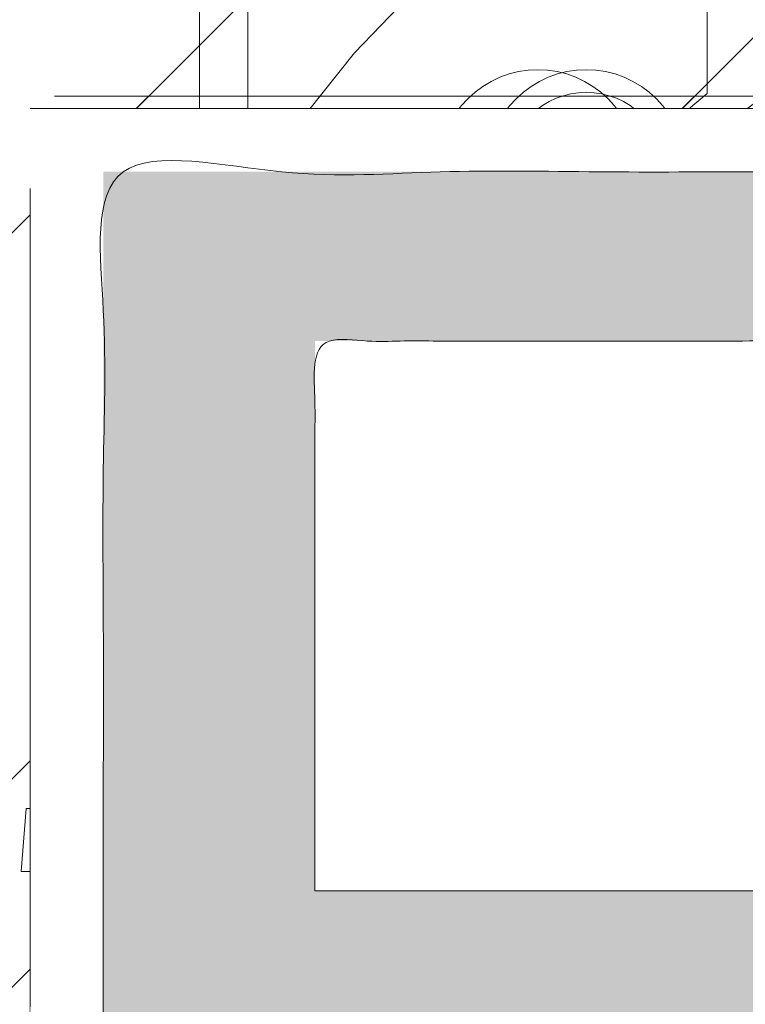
# Model space of a CAD drawing. Header units: inches. Extents: x -471 to -284, y -222 to 20.
# Tile 10 of 54: x -397.64 to -396.46, y 10.43 to 12.03. Entities that reach past the tile are written whole.
import ezdxf

# ---------------------------------------------------------------- set-up
doc = ezdxf.new("R2010")
doc.units = ezdxf.units.IN
doc.header["$LTSCALE"] = 32
doc.header["$MEASUREMENT"] = 0
doc.linetypes.add('Dash Style-1', pattern=[0.083328, 0.041656, -0.041672])
for name, color, linetype, lineweight in [('Black', 7, 'Continuous', 18), ('DashLine', 7, 'Dash Style-1', 13), ('DashLineFill', 7, 'Dash Style-1', 13), ('Drawing', 7, 'Continuous', 18), ('Metal-DeskStructure', 7, 'Continuous', 13), ('None', 7, 'Continuous', 18), ('SolidLine', 7, 'Continuous', 15), ('Wood_1-H', 7, 'Continuous', 13)]:
    doc.layers.add(name, color=color, linetype=linetype, lineweight=lineweight)
pattern_1 = [(45, (0, 0), (-1.61301565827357, 1.935715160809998), []), (45, (-1.0608, 1.0608), (-0.4723460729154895, 0.4167612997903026), [])]

# ---------------------------------------------------------------- blocks, each defined once
blk = doc.blocks.new('1BRPFY-Leg_Plate (2D)')
at = {"layer": 'DashLineFill', "linetype": 'Continuous', "lineweight": 13}
h = blk.add_hatch(dxfattribs=at)
h.set_pattern_fill('Steel', color=253, style=0, pattern_type=2)
h.set_pattern_definition(pattern_1)
edge = h.paths.add_edge_path()
edge.add_arc((-1.704724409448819, -1.704724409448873), 0.125984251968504, 179.9999999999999, 269.9999999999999)
edge.add_line((-1.704724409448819, -1.830708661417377), (1.704724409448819, -1.830708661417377))
edge.add_arc((1.704724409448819, -1.704724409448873), 0.125984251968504, 270.0000000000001, 360.0000000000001)
edge.add_line((1.830708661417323, -1.704724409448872), (1.830708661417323, 1.704724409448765))
edge.add_arc((1.704724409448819, 1.704724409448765), 0.1259842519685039, 0, 90)
edge.add_line((1.704724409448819, 1.830708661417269), (-1.704724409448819, 1.830708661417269))
edge.add_arc((-1.704724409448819, 1.704724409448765), 0.1259842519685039, 90, 180)
edge.add_line((-1.830708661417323, 1.704724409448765), (-1.830708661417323, -1.704724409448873))
at = {"layer": 'DashLineFill', "flags": 128}
blk.add_lwpolyline([(-1.830708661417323, -1.704724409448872, 0.414213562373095), (-1.704724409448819, -1.830708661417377), (1.704724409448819, -1.830708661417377, 0.414213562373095), (1.830708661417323, -1.704724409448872), (1.830708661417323, 1.704724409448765, 0.414213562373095), (1.704724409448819, 1.830708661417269), (-1.704724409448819, 1.830708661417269, 0.414213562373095), (-1.830708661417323, 1.704724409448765)], format="xyb", close=True, dxfattribs=at)
at = {"layer": 'SolidLine', "flags": 128}
blk.add_lwpolyline([(-1.279527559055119, 1.44094488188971), (-1.263705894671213, 1.440167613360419), (-1.248036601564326, 1.437843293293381), (-1.232670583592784, 1.433994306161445), (-1.217755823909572, 1.428657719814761), (-1.203435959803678, 1.421884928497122), (-1.189848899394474, 1.413741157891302), (-1.177125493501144, 1.404304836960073), (-1.165388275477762, 1.393666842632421), (-1.15475028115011, 1.381929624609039), (-1.145313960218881, 1.369206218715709), (-1.137170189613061, 1.355619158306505), (-1.130397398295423, 1.341299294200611), (-1.125060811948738, 1.326384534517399), (-1.121211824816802, 1.311018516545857), (-1.118887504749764, 1.29534922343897), (-1.118110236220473, 1.279527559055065), (-1.118887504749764, 1.263705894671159), (-1.121211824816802, 1.248036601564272), (-1.125060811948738, 1.23267058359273), (-1.130397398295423, 1.217755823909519), (-1.137170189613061, 1.203435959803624), (-1.145313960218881, 1.18984889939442), (-1.15475028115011, 1.17712549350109), (-1.165388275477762, 1.165388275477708), (-1.177125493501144, 1.154750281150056), (-1.189848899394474, 1.145313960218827), (-1.203435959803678, 1.137170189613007), (-1.217755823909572, 1.130397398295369), (-1.232670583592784, 1.125060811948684), (-1.248036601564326, 1.121211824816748), (-1.263705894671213, 1.11888750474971), (-1.279527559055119, 1.118110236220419), (-1.295349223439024, 1.11888750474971), (-1.311018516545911, 1.121211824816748), (-1.326384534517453, 1.125060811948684), (-1.341299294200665, 1.130397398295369), (-1.355619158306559, 1.137170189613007), (-1.369206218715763, 1.145313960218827), (-1.381929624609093, 1.154750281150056), (-1.393666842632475, 1.165388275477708), (-1.404304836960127, 1.17712549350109), (-1.413741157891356, 1.18984889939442), (-1.421884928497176, 1.203435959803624), (-1.428657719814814, 1.217755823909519), (-1.433994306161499, 1.23267058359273), (-1.437843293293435, 1.248036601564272), (-1.440167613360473, 1.263705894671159), (-1.440944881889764, 1.279527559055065), (-1.440167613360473, 1.29534922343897), (-1.437843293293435, 1.311018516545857), (-1.433994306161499, 1.326384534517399), (-1.428657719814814, 1.341299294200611), (-1.421884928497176, 1.355619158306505), (-1.413741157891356, 1.369206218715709), (-1.404304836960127, 1.381929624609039), (-1.393666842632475, 1.393666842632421), (-1.381929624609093, 1.404304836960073), (-1.369206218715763, 1.413741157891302), (-1.355619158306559, 1.421884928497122), (-1.341299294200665, 1.428657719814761), (-1.326384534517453, 1.433994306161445), (-1.311018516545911, 1.437843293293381), (-1.295349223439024, 1.440167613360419)], close=True, dxfattribs=at)
blk = doc.blocks.new('1BRPX8-Util_Bkt_Lg-F (2D)')
at = {"layer": 'DashLineFill', "linetype": 'Continuous', "lineweight": 13}
h = blk.add_hatch(dxfattribs=at)
h.set_pattern_fill('Steel', color=253, style=0, pattern_type=2)
h.set_pattern_definition(pattern_1)
edge = h.paths.add_edge_path()
edge.add_line((-4.468503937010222, 7.405511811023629), (-3.129921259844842, 7.405511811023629))
edge.add_line((-3.129921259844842, 7.405511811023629), (-3.129921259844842, -2.011811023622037))
edge.add_line((-3.129921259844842, -2.011811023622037), (-4.468503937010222, -2.011811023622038))
edge.add_line((-4.468503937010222, -2.011811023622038), (-4.468503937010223, -2.145669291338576))
edge.add_line((-4.468503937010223, -2.145669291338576), (-2.421259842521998, -2.145669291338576))
edge.add_line((-2.421259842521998, -2.145669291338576), (-2.421259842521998, -2.523622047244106))
edge.add_arc((-2.303149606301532, -2.523622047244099), 0.1181102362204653, 180.0000000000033, 270.0000000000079)
edge.add_line((-2.303149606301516, -2.641732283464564), (2.303149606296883, -2.641732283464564))
edge.add_arc((2.303149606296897, -2.523622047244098), 0.1181102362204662, 269.9999999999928, 359.9999999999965)
edge.add_line((2.421259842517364, -2.523622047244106), (2.421259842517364, -2.145669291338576))
edge.add_line((2.421259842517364, -2.145669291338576), (4.46850393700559, -2.145669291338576))
edge.add_line((4.46850393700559, -2.145669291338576), (4.46850393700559, -2.011811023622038))
edge.add_line((4.46850393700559, -2.011811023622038), (3.129921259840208, -2.011811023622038))
edge.add_line((3.129921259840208, -2.011811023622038), (3.129921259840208, 7.405511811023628))
edge.add_line((3.129921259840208, 7.405511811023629), (4.46850393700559, 7.405511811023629))
edge.add_line((4.46850393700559, 7.405511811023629), (4.46850393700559, 7.539370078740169))
edge.add_line((4.46850393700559, 7.539370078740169), (2.421259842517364, 7.539370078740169))
edge.add_line((2.421259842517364, 7.539370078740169), (2.421259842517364, 7.917322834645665))
edge.add_arc((2.30314960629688, 7.917322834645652), 0.1181102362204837, 6.452788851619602e-12, 89.99999999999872)
edge.add_line((2.303149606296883, 8.035433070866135), (-2.303149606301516, 8.035433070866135))
edge.add_arc((-2.303149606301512, 7.91732283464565), 0.1181102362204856, 90.00000000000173, 179.9999999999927)
edge.add_line((-2.421259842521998, 7.917322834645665), (-2.421259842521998, 7.539370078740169))
edge.add_line((-2.421259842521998, 7.539370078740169), (-4.468503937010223, 7.539370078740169))
edge.add_line((-4.468503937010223, 7.539370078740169), (-4.468503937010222, 7.405511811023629))
at = {"layer": 'SolidLine', "flags": 128}
blk.add_lwpolyline([(-1.279527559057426, 1.40409055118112), (-1.266932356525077, 1.403471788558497), (-1.254458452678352, 1.401621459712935), (-1.242225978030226, 1.398557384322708), (-1.23035273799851, 1.39430907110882), (-1.218953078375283, 1.388917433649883), (-1.208136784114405, 1.382434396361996), (-1.198008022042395, 1.37492239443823), (-1.188664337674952, 1.36645377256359), (-1.180195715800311, 1.357110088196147), (-1.172683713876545, 1.346981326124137), (-1.166200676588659, 1.336165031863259), (-1.160809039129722, 1.324765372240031), (-1.156560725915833, 1.312892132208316), (-1.153496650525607, 1.300659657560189), (-1.151646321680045, 1.288185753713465), (-1.151027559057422, 1.275590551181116), (-1.151646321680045, 1.262995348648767), (-1.153496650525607, 1.250521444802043), (-1.156560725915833, 1.238288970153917), (-1.160809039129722, 1.226415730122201), (-1.166200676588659, 1.215016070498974), (-1.172683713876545, 1.204199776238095), (-1.180195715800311, 1.194071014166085), (-1.188664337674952, 1.184727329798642), (-1.198008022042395, 1.176258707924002), (-1.208136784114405, 1.168746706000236), (-1.218953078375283, 1.162263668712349), (-1.23035273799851, 1.156872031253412), (-1.242225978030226, 1.152623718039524), (-1.254458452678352, 1.149559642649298), (-1.266932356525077, 1.147709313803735), (-1.279527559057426, 1.147090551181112), (-1.292122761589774, 1.147709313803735), (-1.304596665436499, 1.149559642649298), (-1.316829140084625, 1.152623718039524), (-1.328702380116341, 1.156872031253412), (-1.340102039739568, 1.162263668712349), (-1.350918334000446, 1.168746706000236), (-1.361047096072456, 1.176258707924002), (-1.370390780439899, 1.184727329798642), (-1.37885940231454, 1.194071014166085), (-1.386371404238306, 1.204199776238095), (-1.392854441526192, 1.215016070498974), (-1.398246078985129, 1.226415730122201), (-1.402494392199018, 1.238288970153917), (-1.405558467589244, 1.250521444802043), (-1.407408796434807, 1.262995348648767), (-1.408027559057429, 1.275590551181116), (-1.407408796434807, 1.288185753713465), (-1.405558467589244, 1.300659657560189), (-1.402494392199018, 1.312892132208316), (-1.398246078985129, 1.324765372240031), (-1.392854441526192, 1.336165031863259), (-1.386371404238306, 1.346981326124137), (-1.37885940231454, 1.357110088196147), (-1.370390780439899, 1.36645377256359), (-1.361047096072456, 1.37492239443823), (-1.350918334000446, 1.382434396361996), (-1.340102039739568, 1.388917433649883), (-1.328702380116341, 1.39430907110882), (-1.316829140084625, 1.398557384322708), (-1.304596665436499, 1.401621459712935), (-1.292122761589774, 1.403471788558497)], close=True, dxfattribs=at)
blk.add_lwpolyline([(-0.9958867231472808, 0.3547393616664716), (-1.028808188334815, 0.3845776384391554), (-1.058646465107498, 0.4174991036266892), (-1.08511419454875, 0.4531867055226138), (-1.107956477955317, 0.4912967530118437), (-1.126953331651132, 0.5314622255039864), (-1.141921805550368, 0.573296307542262), (-1.152717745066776, 0.6163961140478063), (-1.15923717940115, 0.6603465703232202), (-1.161417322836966, 0.704724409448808), (-1.15923717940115, 0.7491022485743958), (-1.152717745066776, 0.7930527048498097), (-1.141921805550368, 0.836152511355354), (-1.126953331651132, 0.8779865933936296), (-1.107956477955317, 0.9181520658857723), (-1.08511419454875, 0.9562621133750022), (-1.058646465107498, 0.9919497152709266), (-1.028808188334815, 1.024871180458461), (-0.9958867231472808, 1.054709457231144)], dxfattribs=at)
blk = doc.blocks.new('Slate-LegBrace (2D)')
at = {"layer": 'DashLineFill', "linetype": 'Continuous', "lineweight": 13}
h = blk.add_hatch(dxfattribs=at)
h.set_pattern_fill('Steel', color=253, style=0, pattern_type=2)
h.set_pattern_definition(pattern_1)
edge = h.paths.add_edge_path()
edge.add_line((-2.199587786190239, 0.1351515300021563), (-1.374775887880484, 0.1351515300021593))
edge.add_arc((3.636636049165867e-15, 0.01355418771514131), 1.380142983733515, 5.054592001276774, 174.9454079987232, ccw=False)
edge.add_line((1.374775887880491, 0.1351515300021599), (2.199718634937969, 0.1351515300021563))
edge.add_arc((6.542437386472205e-05, 0.01705725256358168), 2.202821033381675, 3.07312710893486, 176.9268728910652)
h = blk.add_hatch(dxfattribs=at)
h.set_pattern_fill('Steel', color=253, style=0, pattern_type=2)
h.set_pattern_definition(pattern_1)
edge = h.paths.add_edge_path()
edge.add_line((-2.191696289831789, 0.2375138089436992), (-1.463739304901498, 0.2375137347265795))
edge.add_arc((6.542437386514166e-05, 0.017041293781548), 1.480314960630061, 8.565281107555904, 171.4347188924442, ccw=False)
edge.add_line((1.463870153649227, 0.2375137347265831), (2.191827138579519, 0.2375138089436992))
edge.add_line((2.191827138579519, 0.2375138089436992), (2.19971863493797, 0.1351515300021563))
edge.add_line((2.19971863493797, 0.1351515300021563), (1.374775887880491, 0.1351515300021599))
edge.add_arc((3.356894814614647e-15, 0.01355418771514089), 1.380142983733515, 5.054592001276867, 174.9454079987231)
edge.add_line((-1.374775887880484, 0.1351515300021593), (-2.19958778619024, 0.1351515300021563))
edge.add_line((-2.19958778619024, 0.1351515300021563), (-2.191696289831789, 0.2375138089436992))
h = blk.add_hatch(dxfattribs=at)
h.set_pattern_fill('Steel', color=253, style=0, pattern_type=2)
h.set_pattern_definition(pattern_1)
h.paths.add_polyline_path([(-1.738774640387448, 0.9363963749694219), (-1.747067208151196, 0.9368037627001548), (-1.755279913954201, 0.9380220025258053), (-1.763333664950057, 0.940039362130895), (-1.771150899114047, 0.9428364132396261), (-1.778656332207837, 0.9463862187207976), (-1.785777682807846, 0.9506545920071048), (-1.79244636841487, 0.9556004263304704), (-1.798598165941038, 0.9611760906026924), (-1.80417383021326, 0.9673278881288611), (-1.809119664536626, 0.9739965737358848), (-1.813388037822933, 0.9811179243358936), (-1.816937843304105, 0.9886233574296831), (-1.819734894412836, 0.9964405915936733), (-1.821752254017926, 1.00449434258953), (-1.822970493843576, 1.012707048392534), (-1.823377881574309, 1.020999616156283), (-1.822970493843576, 1.029292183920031), (-1.821752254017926, 1.037504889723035), (-1.819734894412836, 1.045558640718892), (-1.816937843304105, 1.053375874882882), (-1.813388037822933, 1.060881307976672), (-1.809119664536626, 1.06800265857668), (-1.80417383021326, 1.074671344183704), (-1.798598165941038, 1.080823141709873), (-1.79244636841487, 1.086398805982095), (-1.785777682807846, 1.09134464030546), (-1.778656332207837, 1.095613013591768), (-1.771150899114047, 1.099162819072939), (-1.763333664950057, 1.10195987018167), (-1.755279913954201, 1.10397722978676), (-1.747067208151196, 1.10519546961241), (-1.738774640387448, 1.105602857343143), (-1.7304820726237, 1.10519546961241), (-1.722269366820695, 1.10397722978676), (-1.714215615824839, 1.10195987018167), (-1.706398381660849, 1.099162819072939), (-1.698892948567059, 1.095613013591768), (-1.69177159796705, 1.09134464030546), (-1.685102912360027, 1.086398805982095), (-1.678951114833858, 1.080823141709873), (-1.673375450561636, 1.074671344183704), (-1.66842961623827, 1.06800265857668), (-1.664161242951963, 1.060881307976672), (-1.660611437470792, 1.053375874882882), (-1.657814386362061, 1.045558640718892), (-1.655797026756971, 1.037504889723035), (-1.65457878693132, 1.029292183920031), (-1.654171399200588, 1.020999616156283), (-1.65457878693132, 1.012707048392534), (-1.655797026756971, 1.00449434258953), (-1.657814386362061, 0.9964405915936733), (-1.660611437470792, 0.9886233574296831), (-1.664161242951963, 0.9811179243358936), (-1.66842961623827, 0.9739965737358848), (-1.673375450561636, 0.9673278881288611), (-1.678951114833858, 0.9611760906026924), (-1.685102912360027, 0.9556004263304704), (-1.69177159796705, 0.9506545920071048), (-1.698892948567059, 0.9463862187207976), (-1.706398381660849, 0.9428364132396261), (-1.714215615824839, 0.940039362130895), (-1.722269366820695, 0.9380220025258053), (-1.7304820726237, 0.9368037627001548)])
h = blk.add_hatch(dxfattribs=at)
h.set_pattern_fill('Steel', color=253, style=0, pattern_type=2)
h.set_pattern_definition(pattern_1)
h.paths.add_polyline_path([(-2.186309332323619, -0.2676096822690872), (-2.186309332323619, -0.2375137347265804), (-1.992015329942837, -0.2375137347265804), (-1.992015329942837, -0.02575645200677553), (-1.988265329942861, -0.02575645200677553), (-1.988265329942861, 0.7034311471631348), (-1.929210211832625, 0.762486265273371), (-1.734820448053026, 0.762486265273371), (-1.67576532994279, 0.7034311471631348), (-1.67576532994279, -0.02575645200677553), (-1.672015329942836, -0.02575645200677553), (-1.672015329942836, -0.2375137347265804), (-1.477721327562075, -0.2375137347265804), (-1.477721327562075, -0.2676096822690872)])
h = blk.add_hatch(dxfattribs=at)
h.set_pattern_fill('Steel', color=253, style=0, pattern_type=2)
h.set_pattern_definition(pattern_1)
h.paths.add_polyline_path([(-2.177118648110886, 0.237513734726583), (-2.177118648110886, 0.2775137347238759), (-2.1211904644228, 0.2775137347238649), (-2.1211904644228, 0.5187637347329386), (-1.542840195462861, 0.5187637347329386), (-1.542840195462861, 0.2775137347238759), (-1.486912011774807, 0.2775137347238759), (-1.486912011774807, 0.237513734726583)])
at = {"layer": 'DashLineFill', "flags": 128}
for points in [[(-2.199587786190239, 0.1351515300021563), (-1.374775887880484, 0.1351515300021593, -0.9154551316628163), (1.374775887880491, 0.1351515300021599), (2.199718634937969, 0.1351515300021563, 0.9477524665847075)], [(-2.191696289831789, 0.2375138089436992), (-1.463739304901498, 0.2375137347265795, -0.8606629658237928), (1.463870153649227, 0.2375137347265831), (2.191827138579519, 0.2375138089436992), (2.19971863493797, 0.1351515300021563), (1.374775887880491, 0.1351515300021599, 0.9154551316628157), (-1.374775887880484, 0.1351515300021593), (-2.19958778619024, 0.1351515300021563)]]:
    blk.add_lwpolyline(points, format="xyb", close=True, dxfattribs=at)
for points in [[(-1.738774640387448, 0.9363963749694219), (-1.747067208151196, 0.9368037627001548), (-1.755279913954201, 0.9380220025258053), (-1.763333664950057, 0.940039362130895), (-1.771150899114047, 0.9428364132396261), (-1.778656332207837, 0.9463862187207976), (-1.785777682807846, 0.9506545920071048), (-1.79244636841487, 0.9556004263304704), (-1.798598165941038, 0.9611760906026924), (-1.80417383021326, 0.9673278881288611), (-1.809119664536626, 0.9739965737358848), (-1.813388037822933, 0.9811179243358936), (-1.816937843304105, 0.9886233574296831), (-1.819734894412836, 0.9964405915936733), (-1.821752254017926, 1.00449434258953), (-1.822970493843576, 1.012707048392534), (-1.823377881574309, 1.020999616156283), (-1.822970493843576, 1.029292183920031), (-1.821752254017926, 1.037504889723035), (-1.819734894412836, 1.045558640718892), (-1.816937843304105, 1.053375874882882), (-1.813388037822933, 1.060881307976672), (-1.809119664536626, 1.06800265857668), (-1.80417383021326, 1.074671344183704), (-1.798598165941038, 1.080823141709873), (-1.79244636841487, 1.086398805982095), (-1.785777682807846, 1.09134464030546), (-1.778656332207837, 1.095613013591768), (-1.771150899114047, 1.099162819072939), (-1.763333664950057, 1.10195987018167), (-1.755279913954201, 1.10397722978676), (-1.747067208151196, 1.10519546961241), (-1.738774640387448, 1.105602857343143), (-1.7304820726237, 1.10519546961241), (-1.722269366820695, 1.10397722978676), (-1.714215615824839, 1.10195987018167), (-1.706398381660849, 1.099162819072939), (-1.698892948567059, 1.095613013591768), (-1.69177159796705, 1.09134464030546), (-1.685102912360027, 1.086398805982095), (-1.678951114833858, 1.080823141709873), (-1.673375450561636, 1.074671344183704), (-1.66842961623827, 1.06800265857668), (-1.664161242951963, 1.060881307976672), (-1.660611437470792, 1.053375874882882), (-1.657814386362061, 1.045558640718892), (-1.655797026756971, 1.037504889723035), (-1.65457878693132, 1.029292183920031), (-1.654171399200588, 1.020999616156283), (-1.65457878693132, 1.012707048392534), (-1.655797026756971, 1.00449434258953), (-1.657814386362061, 0.9964405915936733), (-1.660611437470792, 0.9886233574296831), (-1.664161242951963, 0.9811179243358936), (-1.66842961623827, 0.9739965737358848), (-1.673375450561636, 0.9673278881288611), (-1.678951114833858, 0.9611760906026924), (-1.685102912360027, 0.9556004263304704), (-1.69177159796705, 0.9506545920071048), (-1.698892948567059, 0.9463862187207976), (-1.706398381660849, 0.9428364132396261), (-1.714215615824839, 0.940039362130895), (-1.722269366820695, 0.9380220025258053), (-1.7304820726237, 0.9368037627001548)], [(-2.186309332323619, -0.2676096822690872), (-2.186309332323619, -0.2375137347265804), (-1.992015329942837, -0.2375137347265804), (-1.992015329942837, -0.02575645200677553), (-1.988265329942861, -0.02575645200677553), (-1.988265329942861, 0.7034311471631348), (-1.929210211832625, 0.762486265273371), (-1.734820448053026, 0.762486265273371), (-1.67576532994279, 0.7034311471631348), (-1.67576532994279, -0.02575645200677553), (-1.672015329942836, -0.02575645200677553), (-1.672015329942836, -0.2375137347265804), (-1.477721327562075, -0.2375137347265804), (-1.477721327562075, -0.2676096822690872)], [(-2.177118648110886, 0.237513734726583), (-2.177118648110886, 0.2775137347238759), (-2.1211904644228, 0.2775137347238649), (-2.1211904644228, 0.5187637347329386), (-1.542840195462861, 0.5187637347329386), (-1.542840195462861, 0.2775137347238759), (-1.486912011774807, 0.2775137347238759), (-1.486912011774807, 0.237513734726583)]]:
    blk.add_lwpolyline(points, close=True, dxfattribs=at)
blk = doc.blocks.new('TLLegSleeve (2D)')
at = {"layer": 'DashLineFill', "linetype": 'Continuous', "lineweight": 13}
h = blk.add_hatch(dxfattribs=at)
h.set_pattern_fill('Steel', color=253, style=0, pattern_type=2)
h.set_pattern_definition(pattern_1)
edge = h.paths.add_edge_path()
edge.add_line((1.08267716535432, 1.402343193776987), (1.08267716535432, 2.913385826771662))
edge.add_arc((-1.707523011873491e-13, 2.913385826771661), 1.08267716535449, 4.479377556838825e-14, 180)
edge.add_line((-1.082677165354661, 2.913385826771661), (-1.08267716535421, 1.402343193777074))
edge.add_arc((-1.332267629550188e-15, 2.886579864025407e-15), 1.771653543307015, 127.6698869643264, 412.330113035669)
edge.add_line((1.08267716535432, 1.402343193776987), (1.08267716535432, 1.402343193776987))
edge = h.paths.add_edge_path()
edge.add_arc((1.665334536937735e-15, 2.91338582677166), 0.7480314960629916, 180, 360)
edge.add_arc((1.665334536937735e-15, 2.91338582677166), 0.7480314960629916, 9.54166404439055e-15, 180)
edge.add_line((-0.7480314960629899, 2.91338582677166), (-0.7480314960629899, 2.91338582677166))
edge = h.paths.add_edge_path()
edge.add_arc((-1.723066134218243e-13, 5.70119602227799e-16), 1.437007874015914, 180, 360)
edge.add_arc((-1.723066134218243e-13, 9.149983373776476e-17), 1.437007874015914, 9.541664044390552e-15, 180)
edge.add_line((-1.437007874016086, 3.308097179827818e-16), (-1.437007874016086, 3.308097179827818e-16))
at = {"layer": 'DashLine', "color": 8, "flags": 128}
blk.add_lwpolyline([(1.653543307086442, 1.118599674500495e-14), (1.645581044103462, -0.1620755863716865), (1.621770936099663, -0.3225902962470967), (1.582342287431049, -0.4799982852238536), (1.527674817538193, -0.6327836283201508), (1.45829500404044, -0.7794749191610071), (1.374871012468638, -0.9186594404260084), (1.278206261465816, -1.048996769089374), (1.169231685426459, -1.169231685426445), (1.048996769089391, -1.278206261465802), (0.918659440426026, -1.374871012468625), (0.7794749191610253, -1.458295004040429), (0.6327836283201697, -1.527674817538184), (0.4799982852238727, -1.582342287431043), (0.3225902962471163, -1.621770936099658), (0.1620755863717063, -1.645581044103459), (8.723964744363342e-15, -1.653543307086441), (-0.162075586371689, -1.645581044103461), (-0.3225902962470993, -1.621770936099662), (-0.4799982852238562, -1.582342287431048), (-0.6327836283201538, -1.527674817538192), (-0.7794749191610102, -1.458295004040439), (-0.9186594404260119, -1.374871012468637), (-1.048996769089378, -1.278206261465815), (-1.169231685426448, -1.169231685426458), (-1.278206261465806, -1.048996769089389), (-1.374871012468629, -0.9186594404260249), (-1.458295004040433, -0.7794749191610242), (-1.527674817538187, -0.6327836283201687), (-1.582342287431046, -0.4799982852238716), (-1.621770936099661, -0.3225902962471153), (-1.645581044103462, -0.1620755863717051), (-1.653543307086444, -7.741682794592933e-15), (-1.645581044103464, 0.1620755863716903), (-1.621770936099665, 0.3225902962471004), (-1.582342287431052, 0.4799982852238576), (-1.527674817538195, 0.6327836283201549), (-1.458295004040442, 0.7794749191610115), (-1.37487101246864, 0.918659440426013), (-1.278206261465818, 1.048996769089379), (-1.169231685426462, 1.169231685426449), (-1.048996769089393, 1.278206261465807), (-0.9186594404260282, 1.37487101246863), (-0.7794749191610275, 1.458295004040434), (-0.6327836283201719, 1.527674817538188), (-0.479998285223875, 1.582342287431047), (-0.3225902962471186, 1.621770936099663), (-0.1620755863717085, 1.645581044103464), (-1.096189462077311e-14, 1.653543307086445), (0.1620755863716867, 1.645581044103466), (0.3225902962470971, 1.621770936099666), (0.479998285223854, 1.582342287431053), (0.6327836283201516, 1.527674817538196), (0.7794749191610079, 1.458295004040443), (0.9186594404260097, 1.374871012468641), (1.048996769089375, 1.278206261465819), (1.169231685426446, 1.169231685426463), (1.278206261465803, 1.048996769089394), (1.374871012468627, 0.9186594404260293), (1.458295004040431, 0.7794749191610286), (1.527674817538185, 0.6327836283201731), (1.582342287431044, 0.4799982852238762), (1.621770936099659, 0.3225902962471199), (1.64558104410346, 0.1620755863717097)], close=True, dxfattribs=at)
at = {"layer": 'DashLineFill', "flags": 128}
for points in [[(1.08267716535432, 1.402343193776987), (1.08267716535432, 2.913385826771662, 0.9999999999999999), (-1.082677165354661, 2.913385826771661), (-1.08267716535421, 1.402343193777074, 2.931618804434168), (1.08267716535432, 1.402343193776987)], [(-1.437007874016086, 3.308097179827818e-16, 0.9999999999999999), (1.437007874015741, 3.308097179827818e-16, 0.9999999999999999), (-1.437007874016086, 3.308097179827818e-16)]]:
    blk.add_lwpolyline(points, format="xyb", close=True, dxfattribs=at)
blk = doc.blocks.new('Group-56')
at = {"layer": 'SolidLine', "flags": 128}
blk.add_lwpolyline([(7.34251968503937, -8.30708661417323, -0.414213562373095), (9.05511811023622, -6.594488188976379, -0.414213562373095), (10.76771653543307, -8.30708661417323, -0.414213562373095), (9.05511811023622, -10.01968503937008, -0.414213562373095)], format="xyb", close=True, dxfattribs=at)
at = {"layer": 'Wood_1-H', "color": 7}
for name in ['1BRPX8-Util_Bkt_Lg-F (2D)', 'TLLegSleeve (2D)', 'Slate-LegBrace (2D)', '1BRPFY-Leg_Plate (2D)']:
    blk.add_blockref(name, (9.05511811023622, -8.30708661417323), dxfattribs=at)
blk = doc.blocks.new('Group-57')
at = {"layer": 'Metal-DeskStructure', "color": 7}
blk.add_open_spline([(-0.5629921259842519, -0.4031061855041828), (-0.5629921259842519, -0.4084102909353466), (-0.5669586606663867, -0.4163664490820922), (-0.5762169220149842, -0.4216705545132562), (-0.5934108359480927, -0.424322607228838), (-0.6185404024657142, -0.424322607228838), (-0.6344117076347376, -0.4203445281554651), (-0.6436699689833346, -0.4163664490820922), (-0.6476377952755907, -0.4070842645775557), (-0.6476377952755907, -0.2008904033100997), (-0.6476377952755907, -6.474738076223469e-07), (-0.8592519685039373, -6.474738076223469e-07), (-1.070866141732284, -6.474738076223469e-07), (-1.070866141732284, -0.2008904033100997), (-1.070866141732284, -0.4070842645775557), (-1.074832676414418, -0.4163664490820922), (-1.084090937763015, -0.4203445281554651), (-1.101284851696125, -0.424322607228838), (-1.12509180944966, -0.424322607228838), (-1.142285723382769, -0.4216705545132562), (-1.151543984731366, -0.4163664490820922), (-1.155511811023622, -0.4084102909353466), (-1.155511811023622, 0), (-1.155511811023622, 0.4084102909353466), (-1.151543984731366, 0.4163664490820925), (-1.142285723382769, 0.4216705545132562), (-1.12509180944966, 0.424321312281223), (-1.101284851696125, 0.424321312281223), (-1.084090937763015, 0.4216705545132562), (-1.074832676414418, 0.4163664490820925), (-1.070866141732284, 0.4097363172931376), (-1.070866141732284, 0.2446479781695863), (-1.070866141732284, 0.08486374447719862), (-0.8592519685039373, 0.08486374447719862), (-0.6476377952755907, 0.08486374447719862), (-0.6476377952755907, 0.2446479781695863), (-0.6476377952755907, 0.4097363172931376), (-0.6436699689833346, 0.4163664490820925), (-0.6344117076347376, 0.4216705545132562), (-0.6185404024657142, 0.424321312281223), (-0.5934108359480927, 0.424321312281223), (-0.5762169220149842, 0.4216705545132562), (-0.5669586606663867, 0.4163664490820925), (-0.5629921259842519, 0.4084102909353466), (-0.5629921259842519, 0), (-0.5629921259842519, -0.4031061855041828)], degree=2, knots=[0, 0, 0, 0.00229950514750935, 0.004599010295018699, 0.006898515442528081, 0.009198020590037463, 0.01175302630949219, 0.01430803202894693, 0.01686303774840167, 0.01941804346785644, 0.1161873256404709, 0.1161873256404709, 0.218122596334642, 0.218122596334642, 0.3148918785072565, 0.3174468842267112, 0.320001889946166, 0.3225568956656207, 0.3251119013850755, 0.3276669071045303, 0.3302219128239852, 0.3327769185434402, 0.3353319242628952, 0.5295095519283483, 0.5320645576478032, 0.5346195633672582, 0.537174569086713, 0.5397295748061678, 0.5422845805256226, 0.5448395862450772, 0.5473945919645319, 0.5499495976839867, 0.6269182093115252, 0.6269182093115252, 0.7288534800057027, 0.7288534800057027, 0.8058220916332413, 0.808377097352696, 0.8109321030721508, 0.8134871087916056, 0.8160421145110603, 0.8183416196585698, 0.8206411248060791, 0.8229406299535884, 0.8252401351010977, 1, 1, 1], dxfattribs=at)
blk = doc.blocks.new('TL14_lower_leg (2D)')
at = {"layer": 'DashLine', "flags": 128}
blk.add_lwpolyline([(-1.777195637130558e-14, 1.377952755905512), (0.1350629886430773, 1.371317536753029), (0.2688252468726, 1.351475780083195), (0.3999985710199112, 1.318618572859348), (0.5273196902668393, 1.27306234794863), (0.649562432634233, 1.215245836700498), (0.7655495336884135, 1.14572584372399), (0.8741639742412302, 1.065171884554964), (0.9743597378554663, 0.9743597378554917), (1.065171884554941, 0.8741639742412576), (1.14572584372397, 0.7655495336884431), (1.215245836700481, 0.6495624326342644), (1.273062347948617, 0.5273196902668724), (1.318618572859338, 0.3999985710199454), (1.351475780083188, 0.2688252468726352), (1.371317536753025, 0.1350629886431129), (1.377952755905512, 1.783045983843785e-14), (1.371317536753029, -0.1350629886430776), (1.351475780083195, -0.2688252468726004), (1.318618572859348, -0.3999985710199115), (1.27306234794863, -0.5273196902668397), (1.215245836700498, -0.6495624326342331), (1.145725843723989, -0.7655495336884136), (1.065171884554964, -0.8741639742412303), (0.9743597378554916, -0.9743597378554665), (0.8741639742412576, -1.065171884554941), (0.7655495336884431, -1.14572584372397), (0.6495624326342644, -1.215245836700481), (0.5273196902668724, -1.273062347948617), (0.3999985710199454, -1.318618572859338), (0.2688252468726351, -1.351475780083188), (0.135062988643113, -1.371317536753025), (1.777195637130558e-14, -1.377952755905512), (-0.1350629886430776, -1.371317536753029), (-0.2688252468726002, -1.351475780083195), (-0.3999985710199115, -1.318618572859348), (-0.5273196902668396, -1.27306234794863), (-0.6495624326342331, -1.215245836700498), (-0.7655495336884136, -1.14572584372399), (-0.8741639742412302, -1.065171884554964), (-0.9743597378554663, -0.9743597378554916), (-1.065171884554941, -0.8741639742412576), (-1.14572584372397, -0.7655495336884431), (-1.215245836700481, -0.6495624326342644), (-1.273062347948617, -0.5273196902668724), (-1.318618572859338, -0.3999985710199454), (-1.351475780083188, -0.2688252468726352), (-1.371317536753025, -0.1350629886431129), (-1.377952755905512, -1.783045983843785e-14), (-1.371317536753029, 0.1350629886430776), (-1.351475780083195, 0.2688252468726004), (-1.318618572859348, 0.3999985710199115), (-1.27306234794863, 0.5273196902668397), (-1.215245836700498, 0.6495624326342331), (-1.145725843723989, 0.7655495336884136), (-1.065171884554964, 0.8741639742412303), (-0.9743597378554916, 0.9743597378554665), (-0.8741639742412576, 1.065171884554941), (-0.7655495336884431, 1.14572584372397), (-0.6495624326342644, 1.215245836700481), (-0.5273196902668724, 1.273062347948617), (-0.3999985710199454, 1.318618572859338), (-0.2688252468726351, 1.351475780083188), (-0.135062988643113, 1.371317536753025)], close=True, dxfattribs=at)
at = {"layer": 'Metal-DeskStructure', "color": 7}
blk.add_blockref('Group-57', (0, 0), dxfattribs=at)
blk = doc.blocks.new('Group-59')
at = {"layer": 'DashLineFill', "linetype": 'Continuous', "lineweight": 13}
h = blk.add_hatch(dxfattribs=at)
h.set_pattern_fill('Steel', color=253, style=0, pattern_type=2)
h.set_pattern_definition(pattern_1)
h.paths.add_polyline_path([(-2.066929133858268, 1.397637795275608), (2.066929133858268, 1.397637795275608), (2.066929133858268, 0.1377952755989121), (2.106299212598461, 0.1377952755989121), (2.106299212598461, -0.1377952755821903), (2.066929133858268, -0.1377952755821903), (2.066929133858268, -5.275590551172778), (2.106299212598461, -5.275590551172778), (2.106299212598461, -5.55118110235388), (2.066929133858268, -5.55118110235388), (2.066929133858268, -5.82677165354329), (-2.066929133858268, -5.82677165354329), (-2.066929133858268, -5.55118110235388), (-2.106299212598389, -5.55118110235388), (-2.106299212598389, -5.275590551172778), (-2.066929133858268, -5.275590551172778), (-2.066929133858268, -0.1377952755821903), (-2.106299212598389, -0.1377952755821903), (-2.106299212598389, 0.1377952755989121), (-2.066929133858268, 0.1377952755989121)])
at = {"layer": 'DashLineFill', "flags": 128}
blk.add_lwpolyline([(-2.066929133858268, 1.397637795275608), (2.066929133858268, 1.397637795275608), (2.066929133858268, 0.1377952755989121), (2.106299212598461, 0.1377952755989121), (2.106299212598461, -0.1377952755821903), (2.066929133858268, -0.1377952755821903), (2.066929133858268, -5.275590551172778), (2.106299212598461, -5.275590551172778), (2.106299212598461, -5.55118110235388), (2.066929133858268, -5.55118110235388), (2.066929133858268, -5.82677165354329), (-2.066929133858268, -5.82677165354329), (-2.066929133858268, -5.55118110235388), (-2.106299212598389, -5.55118110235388), (-2.106299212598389, -5.275590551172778), (-2.066929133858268, -5.275590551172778), (-2.066929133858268, -0.1377952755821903), (-2.106299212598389, -0.1377952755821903), (-2.106299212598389, 0.1377952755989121), (-2.066929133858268, 0.1377952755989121)], close=True, dxfattribs=at)
blk = doc.blocks.new('TL14_upper_leg (2D)')
at = {"layer": 'DashLine', "flags": 128}
blk.add_lwpolyline([(0, 1.22047244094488), (0.1196272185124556, 1.214595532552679), (0.2381023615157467, 1.197021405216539), (0.3542844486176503, 1.167919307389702), (0.4670545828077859, 1.127569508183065), (0.5753267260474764, 1.076360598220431), (0.6780581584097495, 1.01478574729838), (0.7742595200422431, 0.9434379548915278), (0.8630043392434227, 0.8630043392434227), (0.9434379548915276, 0.7742595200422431), (1.01478574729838, 0.6780581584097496), (1.076360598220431, 0.5753267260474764), (1.127569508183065, 0.467054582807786), (1.167919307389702, 0.3542844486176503), (1.197021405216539, 0.2381023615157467), (1.214595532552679, 0.1196272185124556), (1.22047244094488, 7.47323834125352e-17), (1.214595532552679, -0.1196272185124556), (1.197021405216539, -0.2381023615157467), (1.167919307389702, -0.3542844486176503), (1.127569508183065, -0.467054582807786), (1.076360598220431, -0.5753267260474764), (1.01478574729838, -0.6780581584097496), (0.9434379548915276, -0.7742595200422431), (0.8630043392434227, -0.8630043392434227), (0.7742595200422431, -0.9434379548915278), (0.6780581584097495, -1.01478574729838), (0.5753267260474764, -1.076360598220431), (0.4670545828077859, -1.127569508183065), (0.3542844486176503, -1.167919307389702), (0.2381023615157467, -1.197021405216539), (0.1196272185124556, -1.214595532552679), (0, -1.22047244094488), (-0.1196272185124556, -1.214595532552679), (-0.2381023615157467, -1.197021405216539), (-0.3542844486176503, -1.167919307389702), (-0.4670545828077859, -1.127569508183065), (-0.5753267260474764, -1.076360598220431), (-0.6780581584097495, -1.01478574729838), (-0.7742595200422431, -0.9434379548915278), (-0.8630043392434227, -0.8630043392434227), (-0.9434379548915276, -0.7742595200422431), (-1.01478574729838, -0.6780581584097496), (-1.076360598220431, -0.5753267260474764), (-1.127569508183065, -0.467054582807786), (-1.167919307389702, -0.3542844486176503), (-1.197021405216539, -0.2381023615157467), (-1.214595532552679, -0.1196272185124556), (-1.22047244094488, 7.47323834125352e-17), (-1.214595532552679, 0.1196272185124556), (-1.197021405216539, 0.2381023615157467), (-1.167919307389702, 0.3542844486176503), (-1.127569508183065, 0.467054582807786), (-1.076360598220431, 0.5753267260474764), (-1.01478574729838, 0.6780581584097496), (-0.9434379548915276, 0.7742595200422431), (-0.8630043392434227, 0.8630043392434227), (-0.7742595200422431, 0.9434379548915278), (-0.6780581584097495, 1.01478574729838), (-0.5753267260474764, 1.076360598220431), (-0.4670545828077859, 1.127569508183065), (-0.3542844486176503, 1.167919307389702), (-0.2381023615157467, 1.197021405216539), (-0.1196272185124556, 1.214595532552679)], close=True, dxfattribs=at)
at = {"layer": 'DashLine', "color": 7}
blk.add_blockref('Group-59', (0, 0), dxfattribs=at)
blk = doc.blocks.new('1BRPT9-Bracket (2D)')
at = {"layer": 'DashLineFill', "linetype": 'Continuous', "lineweight": 13}
h = blk.add_hatch(dxfattribs=at)
h.set_pattern_fill('Steel', color=253, style=0, pattern_type=2)
h.set_pattern_definition(pattern_1)
edge = h.paths.add_edge_path()
edge.add_arc((1.677931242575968, -8.488188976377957), 0.2519685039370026, 269.999999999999, 360.0000000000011)
edge.add_line((1.929899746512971, -8.488188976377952), (1.929899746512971, -7.480314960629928))
edge.add_line((1.929899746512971, -7.480314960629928), (2.323600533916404, -7.480314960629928))
edge.add_line((2.323600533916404, -7.480314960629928), (2.323600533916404, 7.461135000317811))
edge.add_line((2.323600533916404, 7.461135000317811), (1.929899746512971, 7.480314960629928))
edge.add_line((1.929899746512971, 7.480314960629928), (1.929899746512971, 8.488188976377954))
edge.add_arc((1.677931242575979, 8.488188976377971), 0.2519685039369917, 359.999999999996, 450.0000000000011)
edge.add_line((1.677931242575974, 8.740157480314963), (-2.32206875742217, 8.740157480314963))
edge.add_line((-2.32206875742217, 8.740157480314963), (-2.32206875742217, -8.74015748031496))
edge.add_line((-2.32206875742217, -8.74015748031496), (1.677931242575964, -8.74015748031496))
blk = doc.blocks.new('Group-81')
at = {"layer": 'Metal-DeskStructure', "linetype": 'Continuous', "lineweight": 0, "true_color": 0xff0000}
h = blk.add_hatch(color=1, dxfattribs=at)
h.paths.add_polyline_path([(-1.987219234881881, -1.274606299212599), (-1.987219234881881, 1.274606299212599), (-0.8719385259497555, 1.274606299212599), (-0.7915355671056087, 1.273487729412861), (-0.7161115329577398, 1.270132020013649), (-0.645666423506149, 1.264539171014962), (-0.5802002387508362, 1.256709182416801), (-0.5197129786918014, 1.246642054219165), (-0.4642046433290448, 1.234337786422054), (-0.4136752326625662, 1.219796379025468), (-0.3681247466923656, 1.203017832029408), (-0.3261402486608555, 1.18341340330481), (-0.2863088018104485, 1.160394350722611), (-0.2486304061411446, 1.133960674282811), (-0.2131050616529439, 1.10411237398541), (-0.1797327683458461, 1.070849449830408), (-0.1485135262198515, 1.034171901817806), (-0.1194473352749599, 0.9940797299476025), (-0.09253419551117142, 0.9505729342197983), (-0.06831236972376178, 0.9047532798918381), (-0.04732012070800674, 0.8577225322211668), (-0.02955744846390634, 0.8094806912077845), (-0.01502435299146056, 0.7600277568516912), (-0.003720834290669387, 0.7093637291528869), (0.004353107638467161, 0.6574886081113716), (0.00919747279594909, 0.604402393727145), (0.0108122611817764, 0.5501050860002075), (0.00814617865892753, 0.4809719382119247), (0.000147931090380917, 0.4145973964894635), (-0.01318248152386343, 0.3509814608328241), (-0.03184505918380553, 0.2901241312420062), (-0.05583980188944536, 0.23202540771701), (-0.08516670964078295, 0.1766852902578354), (-0.1198257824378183, 0.1241037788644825), (-0.1598170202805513, 0.0742808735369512), (-0.2053927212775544, 0.02804076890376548), (-0.2568051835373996, -0.01379234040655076), (-0.3140544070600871, -0.05121845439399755), (-0.3771403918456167, -0.08423757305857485), (-0.4460631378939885, -0.1128496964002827), (-0.5208226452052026, -0.137054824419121), (-0.6014189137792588, -0.1568529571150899), (-0.6878519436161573, -0.1722440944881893), (-0.6570364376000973, -0.1878368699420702), (-0.6281048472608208, -0.203396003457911), (-0.6010571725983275, -0.2189214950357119), (-0.5758934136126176, -0.2344133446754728), (-0.552613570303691, -0.2498715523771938), (-0.5312176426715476, -0.2652961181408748), (-0.5117056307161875, -0.2806870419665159), (-0.4940775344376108, -0.2960443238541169), (-0.4592922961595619, -0.3297530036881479), (-0.4249107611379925, -0.3652110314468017), (-0.3909329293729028, -0.4024184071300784), (-0.3573588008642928, -0.4413751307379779), (-0.3241883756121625, -0.4820812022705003), (-0.2914216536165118, -0.5245366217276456), (-0.2590586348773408, -0.5687413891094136), (-0.2270993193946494, -0.6146955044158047), (0.1981284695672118, -1.274606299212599), (-0.199109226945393, -1.274606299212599), (-0.5274503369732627, -0.7707919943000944), (-0.5624626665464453, -0.7177646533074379), (-0.5959106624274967, -0.667950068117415), (-0.627794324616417, -0.6213482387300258), (-0.6581136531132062, -0.57795916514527), (-0.6868686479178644, -0.5377828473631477), (-0.7140593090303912, -0.5008192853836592), (-0.739685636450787, -0.4670684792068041), (-0.7637476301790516, -0.4365304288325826), (-0.7867246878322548, -0.408532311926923), (-0.8090962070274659, -0.3824013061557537), (-0.8308621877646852, -0.3581374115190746), (-0.8520226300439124, -0.3357406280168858), (-0.872577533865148, -0.3152109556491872), (-0.8925268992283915, -0.2965483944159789), (-0.911870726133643, -0.2797529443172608), (-0.9306090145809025, -0.264824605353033), (-0.9490697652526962, -0.2513512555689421), (-0.9675809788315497, -0.2389207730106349), (-0.9861426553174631, -0.2275331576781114), (-1.004754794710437, -0.2171884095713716), (-1.02341739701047, -0.2078865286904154), (-1.042130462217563, -0.1996275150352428), (-1.060893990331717, -0.192411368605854), (-1.07970798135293, -0.1862380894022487), (-1.094812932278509, -0.1829582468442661), (-1.112138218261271, -0.1801157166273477), (-1.131683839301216, -0.1777104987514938), (-1.153449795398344, -0.1757425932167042), (-1.177436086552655, -0.1742120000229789), (-1.203642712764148, -0.173118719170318), (-1.232069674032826, -0.1724627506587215), (-1.262716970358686, -0.1722440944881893), (-1.642731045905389, -0.1722440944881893), (-1.642731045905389, -1.274606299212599)])
h.paths.add_polyline_path([(-1.642731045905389, 0.1033464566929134), (-0.9376065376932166, 0.1033464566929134), (-0.8829223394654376, 0.1041370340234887), (-0.831366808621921, 0.1065087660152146), (-0.7829399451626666, 0.1104616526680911), (-0.7376417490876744, 0.1159956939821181), (-0.6954722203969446, 0.1231108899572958), (-0.656431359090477, 0.131807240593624), (-0.6205191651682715, 0.1420847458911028), (-0.5877356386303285, 0.1539434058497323), (-0.5574584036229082, 0.1675514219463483), (-0.5290650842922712, 0.183076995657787), (-0.5025556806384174, 0.2005201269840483), (-0.477930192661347, 0.2198808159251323), (-0.4551886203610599, 0.2411590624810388), (-0.4343309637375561, 0.2643548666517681), (-0.4153572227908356, 0.2894682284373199), (-0.3982673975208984, 0.3164991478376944), (-0.3831287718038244, 0.3447916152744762), (-0.3700086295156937, 0.3736896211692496), (-0.3589069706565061, 0.4031931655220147), (-0.3498237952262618, 0.4333022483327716), (-0.3427591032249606, 0.4640168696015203), (-0.3377128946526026, 0.4953370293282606), (-0.3346851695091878, 0.5272627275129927), (-0.3336759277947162, 0.5597939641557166), (-0.3356439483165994, 0.6066395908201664), (-0.3415480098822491, 0.6513658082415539), (-0.3513881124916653, 0.693972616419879), (-0.3651642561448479, 0.7344600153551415), (-0.3828764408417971, 0.7728280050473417), (-0.4045246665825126, 0.8090765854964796), (-0.4301089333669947, 0.8432057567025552), (-0.4596292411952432, 0.8752155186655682), (-0.4934051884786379, 0.9042311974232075), (-0.5317563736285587, 0.9293781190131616), (-0.5746827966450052, 0.9506562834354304), (-0.6221844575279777, 0.9680656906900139), (-0.6742613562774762, 0.9816063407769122), (-0.7309134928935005, 0.9912782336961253), (-0.7921408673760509, 0.9970813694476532), (-0.8579434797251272, 0.9990157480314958), (-1.642731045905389, 0.9990157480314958)])
at = {"layer": 'Metal-DeskStructure', "color": 7}
for points, knots in [([(-1.987219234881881, -1.274606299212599), (-1.987219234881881, 0), (-1.987219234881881, 1.274606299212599), (-1.429578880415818, 1.274606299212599), (-0.5403688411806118, 1.274606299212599), (-0.1958806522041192, 1.131429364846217), (0.0108122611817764, 0.7697165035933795), (0.0108122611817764, 0.2680552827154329), (-0.330446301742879, -0.1194935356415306), (-0.6878519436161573, -0.1722440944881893), (-0.5608220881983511, -0.2346824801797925), (-0.4940775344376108, -0.2960443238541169), (-0.3541291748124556, -0.4273803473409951), (-0.2270993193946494, -0.6146955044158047), (-0.01448542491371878, -0.9446509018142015), (0.1981284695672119, -1.274606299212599), (-0.0004903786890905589, -1.274606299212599), (-0.199109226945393, -1.274606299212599), (-0.3632797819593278, -1.022699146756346), (-0.5274503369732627, -0.7707919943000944), (-0.6706283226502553, -0.5522571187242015), (-0.856866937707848, -0.3208037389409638), (-1.004351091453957, -0.2088454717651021), (-1.07970798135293, -0.1862380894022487), (-1.13568711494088, -0.1722440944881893), (-1.452724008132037, -0.1722440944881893), (-1.642731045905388, -0.1722440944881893), (-1.642731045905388, -0.7234251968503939), (-1.642731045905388, -1.274606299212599), (-1.814975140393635, -1.274606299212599), (-1.987219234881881, -1.274606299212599)], [0, 0, 0, 0.1376097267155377, 0.1376097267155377, 0.1978139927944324, 0.233611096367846, 0.2694081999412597, 0.3052053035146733, 0.3511799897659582, 0.3971546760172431, 0.3971546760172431, 0.4151671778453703, 0.4151671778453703, 0.4532969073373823, 0.4532969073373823, 0.5194264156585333, 0.5194264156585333, 0.5528882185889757, 0.5528882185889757, 0.6035447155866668, 0.6035447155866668, 0.6475600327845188, 0.6915753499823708, 0.7355906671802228, 0.7355906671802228, 0.7678723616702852, 0.8161582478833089, 0.8161582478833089, 0.9562281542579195, 0.9562281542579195, 1, 1, 1]), ([(-1.642731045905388, 0.1033464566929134), (-1.290168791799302, 0.1033464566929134), (-0.7126124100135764, 0.1033464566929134), (-0.4628588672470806, 0.2045403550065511), (-0.3336759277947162, 0.4284579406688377), (-0.3336759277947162, 0.7514152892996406), (-0.5855825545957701, 0.9990157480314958), (-1.250337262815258, 0.9990157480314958), (-1.642731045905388, 0.9990157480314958), (-1.642731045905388, 0.5511811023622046), (-1.642731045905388, 0.1033464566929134)], [0, 0, 0, 0.1307339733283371, 0.2141642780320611, 0.2975945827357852, 0.3810248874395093, 0.5027510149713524, 0.6244771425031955, 0.7998494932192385, 0.7998494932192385, 1, 1, 1])]:
    blk.add_open_spline(points, degree=2, knots=knots, dxfattribs=at)
blk = doc.blocks.new('SlateLegLocator-R2')
at = {"color": 255, "linetype": 'Dash Style-1', "lineweight": 5}
blk.add_wipeout([(-2.106299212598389, 1.3779527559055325), (2.10629921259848, 1.3779527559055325), (2.10629921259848, -5.807086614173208), (-2.106299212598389, -5.807086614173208)], dxfattribs=at).dxf.layer = 'Black'
at = {"layer": 'Black', "linetype": 'Dash Style-1', "lineweight": 5, "flags": 128}
blk.add_lwpolyline([(-2.106299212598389, 1.377952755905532), (2.106299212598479, 1.377952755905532), (2.106299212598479, -5.807086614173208), (-2.106299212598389, -5.807086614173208)], close=True, dxfattribs=at)
at = {"layer": 'Metal-DeskStructure', "color": 7}
blk.add_blockref('Group-81', (0, 0), dxfattribs=at)
blk = doc.blocks.new('Group-83')
at = {"layer": 'None', "color": 7}
for name, p in [('1BRPT9-Bracket (2D)', (8.976377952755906, -12.00787401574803)), ('1BRPFY-Leg_Plate (2D)', (8.976377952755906, -8.30708661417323)), ('TL14_upper_leg (2D)', (8.976377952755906, -8.30708661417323)), ('TL14_lower_leg (2D)', (8.976377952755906, -8.30708661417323))]:
    blk.add_blockref(name, p, dxfattribs=at)
blk.add_blockref('SlateLegLocator-R2', (8.976377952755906, -8.30708661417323), dxfattribs=at)
blk = doc.blocks.new('Group-87')
at = {"layer": 'None'}
blk.add_blockref('Group-56', (0, 0), dxfattribs=at)
blk.add_blockref('Group-83', (0, 0), dxfattribs=at)
blk = doc.blocks.new('SL Credenza Desk (2D)')
at = {"layer": 'None'}
blk.add_blockref('Group-87', (0, 0), dxfattribs=at)
at = {"layer": 'Drawing', "color": 0, "flags": 1}
for tag in ['Tag', 'Catalog', 'Option1', 'Option2', 'Option3', 'Option4', 'Option5', 'Option6', 'Option7', 'Option8', 'Option9', 'Option10', 'Option11', 'Option12', 'Custom', 'FinishGroup', 'Discount', 'Item2', 'Item3', 'Item6', 'Item9', 'Item10', 'Item12', 'Item13', 'Item16', 'Item19', 'Item20', 'Item21', 'Item22', 'Item23', 'Item24', 'Item25', 'Item8', 'Item18', 'Item1', 'Item4', 'Item5', 'Item7', 'Item11', 'Item14', 'Item15', 'Item17']:
    blk.add_attdef(tag, (-44.99146332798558, 3.308073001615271), '', height=0.007086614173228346, dxfattribs=at)

msp = doc.modelspace()

# ---------------------------------------------------------------- block references
at = {"layer": 'Drawing'}
msp.add_blockref('SL Credenza Desk (2D)', (-404.4901574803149, 18.81496062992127), dxfattribs=at)

doc.saveas('drawing.dxf')
